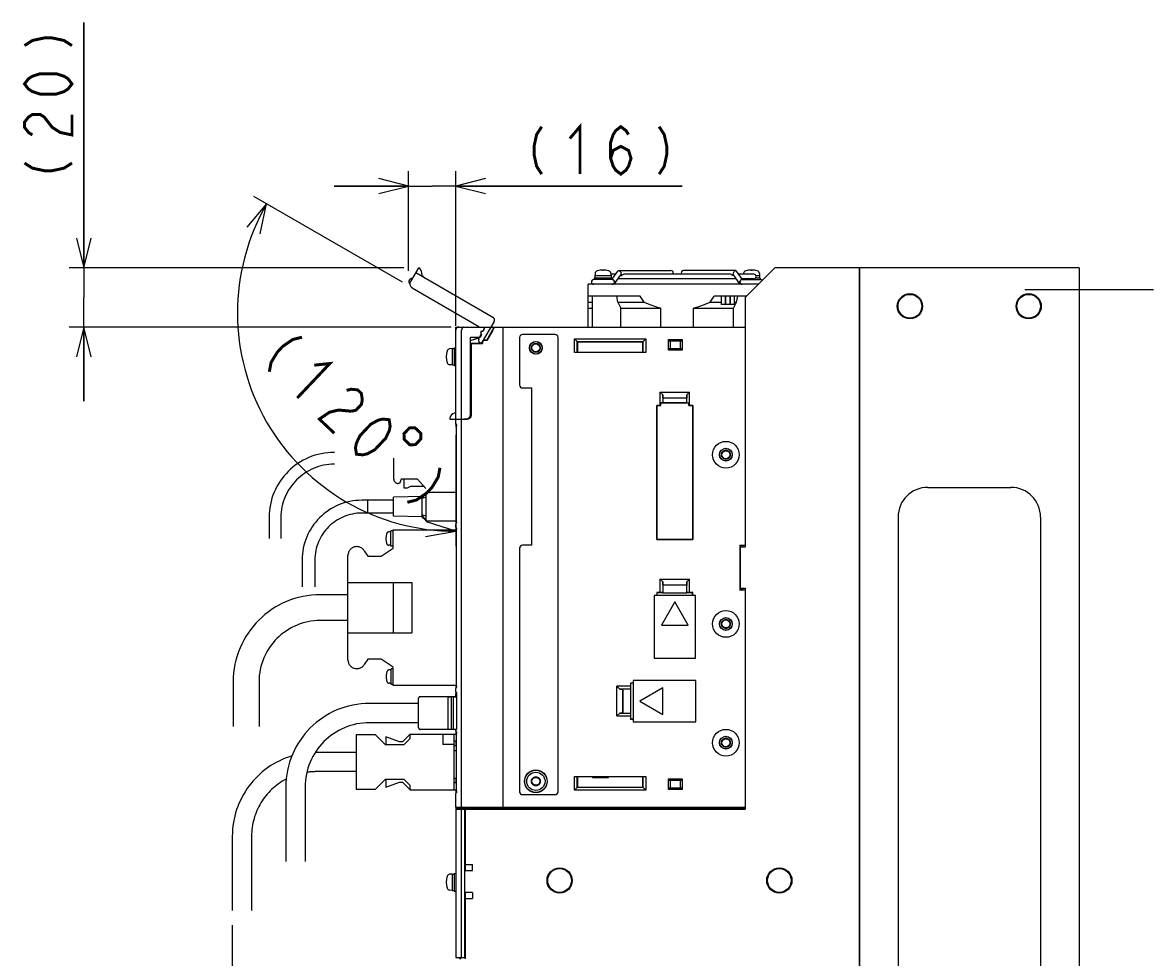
# Model space of a CAD drawing. Extents: x 159 to 2026, y 157 to 1386.
# Tile 26 of 28: x 1468 to 1849, y 804 to 1119. Entities that reach past the tile are written whole.
import ezdxf

# ---------------------------------------------------------------- set-up
doc = ezdxf.new("R2010")
doc.units = 0
doc.header["$LTSCALE"] = 115.5
for name, pattern in [('CENTER', [0.6, 0.375, -0.075, 0.075, -0.075]), ('HIDDEN', [0.2, 0.1, -0.1]), ('PHANTOM', [0.8, 0.45, -0.05, 0.1, -0.05, 0.1, -0.05])]:
    doc.linetypes.add(name, pattern=pattern)
doc.layers.get('0').update_dxf_attribs({"linetype": 'CONTINUOUS'})
for name, color, linetype in [('ALL_AXIS', 7, 'CONTINUOUS'), ('ALL_CURVE', 7, 'CONTINUOUS'), ('ALL_DIM', 7, 'CONTINUOUS'), ('ALL_FEATURES', 7, 'CONTINUOUS'), ('DEFAULT_2', 8, 'HIDDEN')]:
    doc.layers.add(name, color=color, linetype=linetype)
doc.dimstyles.get("Standard").update_dxf_attribs({"dimtxt": 2.5, "dimasz": 2.5, "dimexe": 1.25, "dimexo": 0.625, "dimtad": 1, "dimcen": 2.5, "dimazin": 3, "dimtfac": 1, "dimtmove": 0, "dimatfit": 3})

# ---------------------------------------------------------------- blocks, each defined once
blk = doc.blocks.new('*D1')
at = {"layer": 'ALL_DIM', "color": 2, "linetype": 'CONTINUOUS'}
for p, q in [((1596.06, 1031.11), (1545.99, 1060.02)), ((1614, 979.74), (1614, 942.22))]:
    blk.add_line(p, q, dxfattribs=at)
for points in [[(1548.16, 1047.44), (1550.32, 1057.52), (1543.67, 1049.64)], [(1603.85, 945.41), (1614, 947.22), (1604.19, 950.39)]]:
    blk.add_lwpolyline(points, dxfattribs=at)
for start, end in [(150, 210), (210, 270)]:
    blk.add_arc((1614, 1020.75), 73.53, start, end, dxfattribs=at)
blk = doc.blocks.new('_OPEN')
at = {"color": 0, "linetype": 'BYBLOCK'}
for p, q in [((0, 0), (-1, 0.25)), ((-1, -0.25), (0, 0)), ((-1, 0), (0, 0))]:
    blk.add_line(p, q, dxfattribs=at)
blk = doc.blocks.new('*D2')
at = {"layer": 'ALL_DIM', "color": 2, "linetype": 'CONTINUOUS'}
for p, q in [((1488.75, 1035.98), (1488.75, 1118.54)), ((1488.75, 1118.54), (1488.75, 1025.99)), ((1596.57, 1035.98), (1483.75, 1035.98)), ((1488.75, 991), (1488.75, 1025.99)), ((1612.5, 1016), (1483.75, 1016)), ((1488.75, 1016), (1488.75, 991))]:
    blk.add_line(p, q, dxfattribs=at)
at = {"layer": 'ALL_DIM', "color": 2, "linetype": 'CONTINUOUS', "xscale": 10, "yscale": 10, "zscale": 10}
for p, rotation in [((1488.75, 1035.98), 270), ((1488.75, 1016), 90)]:
    blk.add_blockref('_OPEN', p, dxfattribs=dict(at, rotation=rotation))
blk = doc.blocks.new('*D3')
at = {"layer": 'ALL_DIM', "color": 2, "linetype": 'CONTINUOUS'}
for p, q in [((1598.07, 1034.92), (1598.07, 1068.5)), ((1614, 1016.46), (1614, 1068.5)), ((1598.07, 1063.5), (1573.07, 1063.5)), ((1573.07, 1063.5), (1606.03, 1063.5)), ((1690.26, 1063.5), (1606.03, 1063.5)), ((1614, 1063.5), (1690.26, 1063.5))]:
    blk.add_line(p, q, dxfattribs=at)
at = {"layer": 'ALL_DIM', "color": 2, "linetype": 'CONTINUOUS', "xscale": 10, "yscale": 10, "zscale": 10}
blk.add_blockref('_OPEN', (1598.07, 1063.5), dxfattribs=at)
at = {"layer": 'ALL_DIM', "color": 2, "linetype": 'CONTINUOUS', "xscale": 10, "yscale": 10, "zscale": 10, "rotation": 180}
blk.add_blockref('_OPEN', (1614, 1063.5), dxfattribs=at)
blk = doc.blocks.new('*D11')
at = {"layer": 'ALL_DIM', "color": 2, "linetype": 'CONTINUOUS'}
for p, q in [((1538.75, 814.5), (1538.75, 588.5)), ((1614, 798.7), (1614, 588.5)), ((1538.75, 593.5), (1576.375, 593.5)), ((1614, 593.5), (1576.375, 593.5))]:
    blk.add_line(p, q, dxfattribs=at)
at = {"layer": 'ALL_DIM', "color": 2, "linetype": 'CONTINUOUS', "xscale": 10, "yscale": 10, "zscale": 10, "rotation": 180}
blk.add_blockref('_OPEN', (1538.75, 593.5), dxfattribs=at)
at = {"layer": 'ALL_DIM', "color": 2, "linetype": 'CONTINUOUS', "xscale": 10, "yscale": 10, "zscale": 10}
blk.add_blockref('_OPEN', (1614, 593.5), dxfattribs=at)

msp = doc.modelspace()

# ---------------------------------------------------------------- linework, layer by layer
at = {"color": 7, "linetype": 'CONTINUOUS'}
for p, q in [((1660.1, 864.5), (1660.1, 864.279)), ((1660.1, 864.279), (1665.5, 864.279)), ((1665.5, 864.279), (1665.5, 864.5))]:
    msp.add_line(p, q, dxfattribs=at)
at = {"layer": 'ALL_AXIS', "color": 7, "linetype": 'CONTINUOUS'}
for p, q in [((1660.6, 1032.5), (1660.6, 1032)), ((1666.599, 1032.5), (1660.601, 1032.5)), ((1660.924, 1034.047), (1660.85, 1033.2)), ((1660.85, 1033.2), (1660.85, 1032.5)), ((1666.35, 1033.2), (1660.85, 1033.2)), ((1666.276, 1034.047), (1666.35, 1033.2)), ((1667.843, 1033.8), (1666.298, 1033.8)), ((1666.35, 1033.2), (1666.35, 1032.5)), ((1666.6, 1032.5), (1666.6, 1032)), ((1708.528, 1032.2), (1668.672, 1032.2)), ((1669.52, 1033.4), (1669.867, 1033.4)), ((1706.347, 1033.8), (1670.853, 1033.8)), ((1707.68, 1033.4), (1707.333, 1033.4)), ((1714.4, 1033.8), (1709.357, 1033.8)), ((1714.4, 1032.2), (1710.488, 1032.2)), ((1710.6, 1032.2), (1710.6, 1032.042)), ((1710.924, 1034.047), (1710.902, 1033.8)), ((1716.599, 1032.5), (1715.021, 1032.5)), ((1716.35, 1033.2), (1715.165, 1033.2)), ((1716.276, 1034.047), (1716.35, 1033.2)), ((1716.35, 1033.2), (1716.35, 1032.5)), ((1716.6, 1032.5), (1716.6, 1032)), ((1658.6, 1016), (1658.6, 1030.4)), ((1715.9, 1030.4), (1658.6, 1030.4)), ((1666.7, 1032), (1660.5, 1032)), ((1710.5, 1032), (1716.694, 1032)), ((1676.1, 1026.4), (1658.6, 1026.4)), ((1711.9, 1026.4), (1701.1, 1026.4)), ((1703.4, 1026.4), (1703.4, 1023.6)), ((1704.8, 1026.4), (1704.8, 1023.6)), ((1704.9, 1026.4), (1704.9, 1023.6)), ((1706.3, 1026.4), (1706.3, 1023.6)), ((1706.4, 1026.4), (1706.4, 1023.6)), ((1707.8, 1026.4), (1707.8, 1023.6)), ((1683.1, 1016), (1683.1, 1022.4)), ((1694.1, 1016), (1694.1, 1022.4)), ((1704.8, 1023.6), (1703.4, 1023.6)), ((1706.3, 1023.6), (1704.9, 1023.6)), ((1707.8, 1023.6), (1706.4, 1023.6)), ((1630, 854), (1630, 1015)), ((1612.8, 1008.75), (1611.953, 1008.676)), ((1612.8, 1008.75), (1612.8, 1003.25)), ((1612.8, 1008.75), (1613.5, 1008.75)), ((1613.5, 1009), (1614, 1009)), ((1613.5, 1008.997), (1613.5, 1003.003)), ((1612.8, 1003.25), (1611.953, 1003.324)), ((1612.8, 1003.25), (1613.5, 1003.25)), ((1613.5, 1003), (1614, 1003)), ((1616, 854.3), (1616, 984.888)), ((1710.6, 942.36), (1710.6, 941.9)), ((1710.6, 928.1), (1710.6, 927.64)), ((1611.3, 891.5), (1611.3, 880.5)), ((1611.3, 891.5), (1612.5, 891.5)), ((1613.1, 891.5), (1614.3, 891.5)), ((1614.3, 891.5), (1614.3, 880.818)), ((1614, 854.3), (1614, 858.918)), ((1614, 854.3), (1630, 854.3)), ((1614.3, 854), (1614.3, 854.3)), ((1614.3, 854), (1630, 854)), ((1612.8, 831.75), (1611.953, 831.676)), ((1612.8, 831.75), (1612.8, 826.25)), ((1612.8, 831.75), (1613.5, 831.75)), ((1613.5, 832), (1614, 832)), ((1613.5, 831.997), (1613.5, 826.003)), ((1612.8, 826.25), (1611.953, 826.324)), ((1612.8, 826.25), (1613.5, 826.25)), ((1613.5, 826), (1614, 826))]:
    msp.add_line(p, q, dxfattribs=at)
at = {"layer": 'ALL_AXIS', "color": 3, "linetype": 'CONTINUOUS'}
for p, q in [((1750, 1036), (1750, 646)), ((1824, 1036), (1750, 1036)), ((1824, 1036), (1824, 646))]:
    msp.add_line(p, q, dxfattribs=at)
at = {"layer": 'ALL_AXIS', "color": 7, "linetype": 'CENTER'}
msp.add_line((1849, 1028.5), (1802.086, 1028.5), dxfattribs=at)
at = {"layer": 'ALL_AXIS', "color": 8, "linetype": 'PHANTOM'}
for p, q in [((1604, 960.25), (1602.6, 958.278)), ((1584.4, 953.35), (1584.4, 957.65)), ((1593, 957.65), (1584.4, 957.65)), ((1602.6, 958.9), (1593, 958.7)), ((1593, 952.3), (1593, 958.7)), ((1602.6, 958.9), (1602.6, 952.1)), ((1604, 958.75), (1602.6, 958.278)), ((1593, 953.35), (1584.4, 953.35)), ((1602.6, 952.1), (1593, 952.3)), ((1604, 950.75), (1602.6, 952.722)), ((1604, 952.25), (1602.6, 952.722)), ((1592.201, 947), (1591.508, 947)), ((1592.201, 942.15), (1592.201, 947.35)), ((1592.895, 947.35), (1592.201, 947.35)), ((1592.895, 941.55), (1592.895, 947.7)), ((1592.895, 947.7), (1614.254, 947.7)), ((1588.895, 938.85), (1592.895, 941.55)), ((1592.201, 942.5), (1591.508, 942.5)), ((1592.895, 942.15), (1592.201, 942.15)), ((1577.695, 903.95), (1577.695, 939.05)), ((1583.215, 940.677), (1584.395, 938.85)), ((1584.395, 938.85), (1588.895, 938.85)), ((1584.395, 904.15), (1583.215, 902.323)), ((1588.895, 904.15), (1584.395, 904.15)), ((1592.895, 901.45), (1588.895, 904.15)), ((1592.295, 900.5), (1591.601, 900.5)), ((1592.295, 895.65), (1592.295, 900.85)), ((1592.895, 900.85), (1592.295, 900.85)), ((1592.895, 895.3), (1592.895, 901.45)), ((1592.295, 896), (1591.601, 896)), ((1592.895, 895.65), (1592.295, 895.65)), ((1614.254, 895.3), (1592.895, 895.3))]:
    msp.add_line(p, q, dxfattribs=at)
at = {"layer": 'ALL_AXIS', "color": 7, "linetype": 'CONTINUOUS'}
for points in [[(1670.853, 1033.8), (1670.66, 1033.761), (1670.458, 1033.66), (1670.259, 1033.539), (1670.059, 1033.439), (1669.867, 1033.4)], [(1707.333, 1033.4), (1707.14, 1033.439), (1706.941, 1033.538), (1706.743, 1033.659), (1706.542, 1033.76), (1706.347, 1033.8)], [(1677.464, 1024.4), (1677.009, 1025.045), (1676.554, 1025.712), (1676.1, 1026.4)], [(1699.736, 1024.4), (1700.191, 1025.045), (1700.646, 1025.712), (1701.1, 1026.4)], [(1677.464, 1024.4), (1679.4, 1023.572), (1681.273, 1022.909), (1683.1, 1022.4)], [(1694.1, 1022.4), (1695.93, 1022.91), (1697.803, 1023.573), (1699.736, 1024.4)]]:
    msp.add_lwpolyline(points, dxfattribs=at)
at = {"layer": 'ALL_AXIS', "color": 3, "linetype": 'CONTINUOUS'}
for centre in [(1767, 1023), (1807, 1023)]:
    msp.add_circle(centre, 4.25, dxfattribs=at)
at = {"layer": 'ALL_AXIS', "color": 7, "linetype": 'CONTINUOUS'}
for centre, radius in [((1767, 1023), 4), ((1807, 1023), 4), ((1705, 973), 4.5), ((1705, 916), 4.5), ((1705, 876), 4.5), ((1641, 863), 3.075), ((1649, 829.6), 4), ((1723, 829.6), 4)]:
    msp.add_circle(centre, radius, dxfattribs=at)
for centre, radius, start, end in [((1661.92, 1033.96), 1, 106.25703, 175), ((1663.6, 1028.2), 7, 73.74297, 106.25703), ((1665.28, 1033.96), 1, 5, 73.74297), ((1711.92, 1033.96), 1, 106.25703, 175), ((1713.6, 1028.2), 7, 73.74297, 106.25703), ((1714.4, 1033), 0.8, 270, 90), ((1715.28, 1033.96), 1, 5, 73.74297), ((1660.5, 1031.2), 0.8, 90, 270), ((1666.7, 1031.2), 0.8, 270, 90), ((1710.5, 1031.2), 0.8, 90, 270), ((1716.7, 1031.2), 0.8, 45.03827, 90), ((1617.8, 1006), 7, 163.74297, 196.25703), ((1612.04, 1007.68), 1, 95, 163.74297), ((1612.04, 1004.32), 1, 196.25703, 265), ((1617.8, 829), 7, 163.74297, 196.25703), ((1612.04, 830.68), 1, 95, 163.74297), ((1612.04, 827.32), 1, 196.25703, 265)]:
    msp.add_arc(centre, radius, start, end, dxfattribs=at)
at = {"layer": 'ALL_AXIS', "color": 8, "linetype": 'PHANTOM'}
for centre, radius, start, end in [((1596.501, 944.75), 6, 163.80865, 196.19135), ((1591.508, 946.2), 0.8, 90, 163.80865), ((1580.695, 939.05), 3, 32.84626, 180), ((1591.508, 943.3), 0.8, 196.19135, 270), ((1580.695, 903.95), 3, 180, 327.15374), ((1596.595, 898.25), 6, 163.80865, 196.19135), ((1591.601, 899.7), 0.8, 90, 163.80865), ((1591.601, 896.8), 0.8, 196.19135, 270)]:
    msp.add_arc(centre, radius, start, end, dxfattribs=at)
at = {"layer": 'ALL_CURVE', "color": 40, "linetype": 'CONTINUOUS'}
for p, q in [((1663.6, 1035.2), (1663.6, 1034.965)), ((1713.6, 1035.2), (1713.6, 1034.965)), ((1610.8, 1006), (1611.035, 1006)), ((1610.8, 829), (1611.035, 829))]:
    msp.add_line(p, q, dxfattribs=at)
for centre, start, end in [((1663.6, 1028.2), 75.0994, 104.9006), ((1713.6, 1028.2), 75.0994, 104.9006), ((1617.8, 1006), 165.0994, 194.9006), ((1617.8, 829), 165.0994, 194.9006)]:
    msp.add_arc(centre, 7, start, end, dxfattribs=at)
at = {"layer": 'ALL_DIM', "color": 2, "linetype": 'CONTINUOUS', "const_width": 1}
for points in [[(1468.75, 1110.8), (1471.417, 1112.52), (1475.417, 1113.38), (1478.083, 1113.38), (1482.083, 1112.52), (1484.75, 1110.8)], [(1484.75, 1097.9), (1483.417, 1096.18), (1482.083, 1095.32), (1479.417, 1094.46), (1474.083, 1094.46), (1471.417, 1095.32), (1470.083, 1096.18), (1468.75, 1097.9), (1470.083, 1099.62), (1471.417, 1100.48), (1474.083, 1101.34), (1479.417, 1101.34), (1482.083, 1100.48), (1483.417, 1099.62), (1484.75, 1097.9)], [(1471.417, 1080.7), (1470.083, 1081.56), (1468.75, 1083.28), (1468.75, 1085), (1470.083, 1086.72), (1471.417, 1087.58), (1474.083, 1087.58), (1475.417, 1086.72), (1476.75, 1085), (1478.083, 1083.28), (1480.75, 1081.56), (1484.75, 1080.7), (1484.75, 1087.58)], [(1642.961, 1083.5), (1641.241, 1080.833), (1640.381, 1076.833), (1640.381, 1074.167), (1641.241, 1070.167), (1642.961, 1067.5)], [(1652.421, 1079.5), (1655.861, 1083.5), (1655.861, 1067.5)], [(1666.181, 1072.833), (1667.041, 1075.5), (1669.621, 1076.833), (1672.201, 1075.5), (1673.061, 1072.833), (1672.201, 1070.167), (1671.341, 1068.833), (1669.621, 1067.5), (1667.901, 1068.833), (1667.041, 1070.167), (1666.181, 1072.833), (1666.181, 1078.167), (1667.041, 1080.833), (1667.901, 1082.167), (1669.621, 1083.5), (1671.341, 1082.167), (1672.201, 1080.833)], [(1682.521, 1083.5), (1684.241, 1080.833), (1685.101, 1076.833), (1685.101, 1074.167), (1684.241, 1070.167), (1682.521, 1067.5)], [(1468.75, 1071.24), (1471.417, 1069.52), (1475.417, 1068.66), (1478.083, 1068.66), (1482.083, 1069.52), (1484.75, 1071.24)], [(1562.216, 1012.572), (1559.133, 1011.817), (1555.76, 1009.502), (1553.927, 1007.565), (1551.803, 1004.069), (1551.219, 1000.949)], [(1566.338, 1003.165), (1571.586, 1003.706), (1560.59, 992.084)], [(1577.25, 994.676), (1578.791, 995.054), (1580.957, 994.84), (1582.206, 993.658), (1582.539, 991.508), (1582.247, 989.948), (1580.415, 988.011), (1578.874, 987.633)], [(1578.874, 987.633), (1574.542, 988.061), (1571.46, 987.306), (1568.086, 984.991), (1573.084, 980.263)], [(1580.58, 973.17), (1580.247, 975.321), (1580.539, 976.88), (1581.747, 979.408), (1585.412, 983.282), (1587.87, 984.628), (1589.411, 985.006), (1591.577, 984.792), (1591.91, 982.642), (1591.618, 981.082), (1590.41, 978.554), (1586.745, 974.68), (1584.287, 973.334), (1582.746, 972.956), (1580.58, 973.17)], [(1598.407, 982.001), (1596.574, 980.064), (1596.627, 978.179), (1598.563, 976.346), (1600.448, 976.398), (1602.281, 978.335), (1602.229, 980.22), (1600.292, 982.053), (1598.407, 982.001)], [(1608.695, 968.596), (1608.112, 965.476), (1605.988, 961.98), (1604.155, 960.043), (1600.781, 957.728), (1597.699, 956.973)]]:
    msp.add_lwpolyline(points, dxfattribs=at)
at = {"layer": 'ALL_FEATURES', "color": 8, "linetype": 'PHANTOM'}
for p, q in [((1599.23, 1031.927), (1601.569, 1035.979)), ((1626.549, 1019.245), (1600.568, 1034.245)), ((1598.468, 1030.608), (1598.636, 1030.511)), ((1598.818, 1031.213), (1599.226, 1031.92)), ((1599.226, 1031.92), (1599.256, 1031.903)), ((1599.368, 1029.165), (1621.808, 1016.209)), ((1626.915, 1017.879), (1622.617, 1010.434)), ((1621.697, 1016), (1621.808, 1016.209)), ((1621.866, 1012.134), (1621.248, 1012.491)), ((1621.816, 1012.047), (1621.866, 1012.134)), ((1621.909, 1012.145), (1621.866, 1012.134)), ((1622.611, 1010.434), (1622.182, 1010.681)), ((1593.12, 964.8), (1593.12, 971.8)), ((1595.62, 964.8), (1595.12, 963.3)), ((1601.12, 964.8), (1595.62, 964.8)), ((1596.62, 961.7), (1596.62, 964.8)), ((1603.881, 961.579), (1601.12, 964.8)), ((1595.12, 963.3), (1594.62, 963.3)), ((1597.62, 961.7), (1596.62, 961.7)), ((1598.72, 962.3), (1597.62, 961.7)), ((1603.263, 962.3), (1598.72, 962.3)), ((1604, 960.25), (1602.6, 958.9)), ((1604, 950.75), (1604, 960.25)), ((1614.254, 960.25), (1604, 960.25)), ((1584.4, 957.65), (1582.4, 957.65)), ((1584.4, 953.35), (1584.4, 957.65)), ((1584.4, 953.35), (1582.4, 953.35)), ((1551.12, 951.8), (1551.12, 944.8)), ((1555.12, 951.8), (1555.12, 944.8)), ((1602.6, 952.1), (1604, 950.75)), ((1604, 950.75), (1614.254, 950.75)), ((1562.25, 937.5), (1562.25, 928.5)), ((1566.55, 937.5), (1566.55, 928.5)), ((1577.695, 930), (1599.195, 930)), ((1592.895, 930), (1592.895, 913)), ((1599.195, 930), (1599.195, 913)), ((1577.695, 925.85), (1568.395, 925.85)), ((1577.695, 917.15), (1568.395, 917.15)), ((1577.695, 913), (1599.195, 913)), ((1539.045, 896.5), (1539.045, 881.5)), ((1547.745, 896.5), (1547.745, 881.5)), ((1611.3, 891.5), (1602, 891.5)), ((1613.1, 891.5), (1612.5, 891.5)), ((1601.5, 889.25), (1585, 889.25)), ((1601.5, 881), (1601.5, 891)), ((1601.5, 882.75), (1585, 882.75)), ((1611.3, 880.5), (1602, 880.5)), ((1613.1, 880.5), (1612.5, 880.5)), ((1580.5, 878.7), (1580.5, 860.3)), ((1587, 878.7), (1580.5, 878.7)), ((1590.4, 875.3), (1587, 878.7)), ((1590.5, 878), (1590.5, 875.3)), ((1595.086, 876.3), (1590.5, 878)), ((1596.086, 876.3), (1595.086, 876.3)), ((1598.5, 878.714), (1596.086, 876.3)), ((1598.5, 877.3), (1596.5, 875.3)), ((1598.5, 878.9), (1598.5, 877.3)), ((1598.5, 878.9), (1614.312, 878.9)), ((1609.7, 878.9), (1609.7, 875.4)), ((1613.5, 860.1), (1613.5, 878.9)), ((1614.312, 876.5), (1613.5, 876.5)), ((1580.5, 872.75), (1567, 872.75)), ((1596.5, 875.3), (1590.4, 875.3)), ((1613.5, 875.4), (1609.7, 875.4)), ((1614.312, 875), (1613.5, 875)), ((1614.312, 873.3), (1613.5, 873.3)), ((1580.5, 866.25), (1567, 866.25)), ((1556.75, 861), (1556.75, 836)), ((1563.25, 861), (1563.25, 836)), ((1587, 860.3), (1590.4, 863.7)), ((1590.4, 863.7), (1596.5, 863.7)), ((1590.5, 863.7), (1590.5, 861)), ((1590.5, 861), (1595.086, 862.7)), ((1595.086, 862.7), (1596.086, 862.7)), ((1596.086, 862.7), (1598.5, 860.286)), ((1596.5, 863.7), (1598.5, 861.7)), ((1598.5, 861.7), (1598.5, 860.1)), ((1614.312, 864), (1613.5, 864)), ((1614.312, 862.5), (1613.5, 862.5)), ((1580.5, 860.3), (1587, 860.3)), ((1598.5, 860.1), (1614.312, 860.1)), ((1538.75, 844.5), (1538.75, 819.5)), ((1545.25, 844.5), (1545.25, 819.5))]:
    msp.add_line(p, q, dxfattribs=at)
at = {"layer": 'ALL_FEATURES', "color": 7, "linetype": 'CONTINUOUS'}
for p, q in [((1666.614, 1032.061), (1668.588, 1034.853)), ((1667.503, 1030.547), (1669.624, 1033.547)), ((1668.872, 1035), (1686.5, 1035)), ((1669.52, 1033.4), (1669.867, 1033.4)), ((1708.328, 1035), (1690.7, 1035)), ((1707.68, 1033.4), (1707.333, 1033.4)), ((1709.697, 1030.547), (1707.576, 1033.547)), ((1710.629, 1032), (1708.612, 1034.853)), ((1666.7, 1032), (1666.75, 1032)), ((1666.75, 1032), (1666.873, 1031.976)), ((1667.461, 1031.419), (1667.55, 1031.2)), ((1709.65, 1031.2), (1709.739, 1031.419)), ((1710.327, 1031.976), (1710.45, 1032)), ((1710.506, 1032), (1710.45, 1032)), ((1660.1, 1016), (1660.1, 1026.4)), ((1668.583, 1024.4), (1668.228, 1026.4)), ((1708.617, 1024.4), (1708.972, 1026.4)), ((1658.6, 1024.4), (1660.1, 1024.4)), ((1658.6, 1022.4), (1660.1, 1022.4)), ((1668.583, 1024.4), (1669.651, 1022.4)), ((1668.583, 1024.4), (1677.464, 1024.4)), ((1669.651, 1016), (1669.651, 1022.4)), ((1669.651, 1022.4), (1683.1, 1022.4)), ((1694.1, 1022.4), (1707.549, 1022.4)), ((1699.736, 1024.4), (1703.4, 1024.4)), ((1704.8, 1024.4), (1704.9, 1024.4)), ((1706.3, 1024.4), (1706.4, 1024.4)), ((1707.549, 1022.4), (1708.617, 1024.4)), ((1707.549, 1016), (1707.549, 1022.4)), ((1707.8, 1024.4), (1708.617, 1024.4)), ((1614, 1016), (1711.491, 1016)), ((1614.139, 1015.5), (1614, 1015.5)), ((1614, 983.511), (1614, 1015)), ((1616, 985), (1616, 1015)), ((1622.469, 1014.531), (1622.469, 1013.5)), ((1622.469, 1014.531), (1622.5, 1014.5)), ((1622.6, 1014.531), (1622.469, 1014.531)), ((1622.5, 1014.5), (1622.5, 1013.5)), ((1622.6, 1014.5), (1622.5, 1014.5)), ((1622.5, 1013.678), (1622.558, 1013.679)), ((1622.558, 1013.27), (1622.581, 1013.562)), ((1623.6, 1015.995), (1623.6, 1015.5)), ((1624.431, 1011.55), (1627, 1016)), ((1626.503, 1015), (1624.471, 1011.48)), ((1630, 854), (1630, 1016)), ((1647.5, 1013.5), (1636.5, 1013.5)), ((1621.534, 1012.532), (1618.969, 1012.442)), ((1618.969, 986.532), (1618.969, 1012.442)), ((1618.969, 1012.442), (1619, 1012.412)), ((1621.535, 1012.501), (1619, 1012.412)), ((1619, 1011.476), (1621.858, 1012.444)), ((1619, 986.501), (1619, 1012.412)), ((1619, 1011.439), (1621.869, 1012.411)), ((1622.95, 1010.5), (1619, 1010.5)), ((1619, 1010.465), (1619.2, 1010.465)), ((1619.2, 1010.465), (1619.2, 986.449)), ((1619.2, 1010.465), (1619.235, 1010.43)), ((1619.235, 986.45), (1619.235, 1010.43)), ((1619.235, 1010.43), (1623.02, 1010.43)), ((1621.463, 1012.451), (1621.685, 1012.443)), ((1621.838, 1012.506), (1621.656, 1012.444)), ((1622.241, 1012.839), (1622.37, 1012.873)), ((1622.95, 1010.5), (1622.95, 1010.8)), ((1622.95, 1010.5), (1623.02, 1010.43)), ((1623.02, 1010.8), (1623.02, 1010.43)), ((1624.431, 1011.55), (1623.7, 1011.55)), ((1624.471, 1011.48), (1623.7, 1011.48)), ((1624.471, 1011.48), (1624.431, 1011.55)), ((1635.5, 1012.5), (1635.5, 996.5)), ((1648.5, 859.5), (1648.5, 1012.5)), ((1654, 1007.43), (1654, 1012)), ((1654, 1012), (1655, 1011)), ((1654, 1012), (1678, 1012)), ((1654.964, 1007.464), (1654.964, 1011.036)), ((1654.964, 1011.036), (1677.036, 1011.036)), ((1655, 1011), (1655, 1007.5)), ((1677, 1011), (1655, 1011)), ((1677, 1011), (1678, 1012)), ((1677, 1007.5), (1677, 1011)), ((1677.036, 1011.036), (1677.036, 1007.464)), ((1678, 1012), (1678, 1007.43)), ((1685.7, 1008.2), (1685.7, 1011.8)), ((1685.819, 1011.354), (1685.7, 1011.8)), ((1685.7, 1011.8), (1690.3, 1011.8)), ((1685.819, 1011.354), (1690.181, 1011.354)), ((1685.819, 1011.354), (1686.236, 1011.3)), ((1686.236, 1011.3), (1686.236, 1008.7)), ((1689.764, 1011.3), (1686.236, 1011.3)), ((1690.181, 1011.354), (1689.764, 1011.3)), ((1689.764, 1008.7), (1689.764, 1011.3)), ((1690.3, 1011.8), (1690.181, 1011.354)), ((1690.3, 1011.8), (1690.3, 1008.2)), ((1654.964, 1007.464), (1654, 1007.43)), ((1678, 1007.43), (1654, 1007.43)), ((1654.964, 1007.464), (1655, 1007.5)), ((1655, 1007.5), (1677, 1007.5)), ((1677.036, 1007.464), (1677, 1007.5)), ((1678, 1007.43), (1677.036, 1007.464)), ((1685.7, 1008.2), (1685.819, 1008.646)), ((1690.3, 1008.2), (1685.7, 1008.2)), ((1685.819, 1008.646), (1686.236, 1008.7)), ((1690.181, 1008.646), (1685.819, 1008.646)), ((1686.236, 1008.7), (1689.764, 1008.7)), ((1690.181, 1008.646), (1689.764, 1008.7)), ((1690.181, 1008.646), (1690.3, 1008.2)), ((1636.5, 995.5), (1639.5, 995.5)), ((1639.5, 995.5), (1639.5, 942.5)), ((1682.8, 994.1), (1682.8, 989.57)), ((1682.8, 994.1), (1683.728, 993.172)), ((1682.8, 994.1), (1692.8, 994.1)), ((1683.728, 990.463), (1683.1, 990.441)), ((1683.1, 989.559), (1683.1, 990.441)), ((1683.1, 990.441), (1692.5, 990.441)), ((1683.764, 992.136), (1683.728, 993.172)), ((1683.728, 993.172), (1683.728, 990.463)), ((1683.728, 990.463), (1683.8, 990.536)), ((1683.764, 992.136), (1683.8, 992.1)), ((1683.764, 992.136), (1691.836, 992.136)), ((1683.8, 992.1), (1683.8, 990.536)), ((1691.8, 992.1), (1683.8, 992.1)), ((1683.8, 990.536), (1691.8, 990.536)), ((1691.836, 992.136), (1691.8, 992.1)), ((1691.8, 990.536), (1691.8, 992.1)), ((1691.872, 990.463), (1691.8, 990.536)), ((1691.872, 993.172), (1691.836, 992.136)), ((1691.872, 993.172), (1692.8, 994.1)), ((1691.872, 990.463), (1691.872, 993.172)), ((1691.872, 990.463), (1692.5, 990.441)), ((1692.5, 989.559), (1692.5, 990.441)), ((1692.8, 989.57), (1692.8, 994.1)), ((1681.73, 989.57), (1681.73, 944.43)), ((1681.73, 989.57), (1681.741, 989.559)), ((1682.8, 989.57), (1681.73, 989.57)), ((1681.741, 944.441), (1681.741, 989.559)), ((1681.741, 989.559), (1683.1, 989.559)), ((1683.1, 989.559), (1682.8, 989.57)), ((1692.8, 989.57), (1692.5, 989.559)), ((1692.5, 989.559), (1693.859, 989.559)), ((1693.87, 989.57), (1692.8, 989.57)), ((1693.87, 989.57), (1693.859, 989.559)), ((1693.859, 989.559), (1693.859, 944.441)), ((1693.87, 944.43), (1693.87, 989.57)), ((1611.998, 985), (1617.501, 985)), ((1614, 984.818), (1617.786, 984.951)), ((1614.022, 983.401), (1614, 983.511)), ((1614, 983.5), (1614, 982.3)), ((1614.084, 983.31), (1614.022, 983.401)), ((1614.168, 983.254), (1614.084, 983.31)), ((1614.246, 982.895), (1614.254, 982.729)), ((1614.254, 950.321), (1614.254, 982.729)), ((1616.3, 985), (1616.3, 984.899)), ((1616.685, 985), (1616.685, 985.034)), ((1616.685, 985.034), (1617.468, 985.033)), ((1617.964, 985.073), (1617.501, 985)), ((1618.382, 985.286), (1617.964, 985.073)), ((1618, 984.979), (1618, 985.092)), ((1614, 961.3), (1614, 960.25)), ((1614, 950.75), (1614, 950.311)), ((1614.022, 949.649), (1614, 949.539)), ((1614, 948.761), (1614, 949.539)), ((1614.022, 948.651), (1614, 948.761)), ((1614.084, 949.74), (1614.022, 949.649)), ((1614.084, 948.56), (1614.022, 948.651)), ((1614.168, 949.796), (1614.084, 949.74)), ((1614.168, 948.504), (1614.084, 948.56)), ((1614.254, 950.321), (1614.246, 950.156)), ((1614, 947.989), (1614, 947.7)), ((1614.246, 948.145), (1614.254, 947.979)), ((1614.254, 895.021), (1614.254, 947.979)), ((1635.5, 941.5), (1635.5, 859.5)), ((1639.5, 942.5), (1636.5, 942.5)), ((1681.73, 944.43), (1681.741, 944.441)), ((1681.73, 944.43), (1693.87, 944.43)), ((1693.859, 944.441), (1681.741, 944.441)), ((1693.87, 944.43), (1693.859, 944.441)), ((1709.704, 942.57), (1709.704, 927.43)), ((1709.8, 942.378), (1709.704, 942.57)), ((1709.704, 942.57), (1711.5, 942.57)), ((1709.739, 942.5), (1711.483, 942.5)), ((1709.8, 941.9), (1709.8, 942.378)), ((1709.8, 942.378), (1710.1, 942.378)), ((1711.5, 942.57), (1711.483, 942.5)), ((1682.8, 931.1), (1682.8, 926.57)), ((1682.8, 931.1), (1683.728, 930.172)), ((1682.8, 931.1), (1692.8, 931.1)), ((1683.764, 929.136), (1683.728, 930.172)), ((1683.728, 930.172), (1683.728, 926.537)), ((1691.872, 930.172), (1691.836, 929.136)), ((1691.872, 930.172), (1692.8, 931.1)), ((1691.872, 926.537), (1691.872, 930.172)), ((1692.8, 926.57), (1692.8, 931.1)), ((1680.8, 925.6), (1680.8, 904.5)), ((1694.8, 925.6), (1680.8, 925.6)), ((1681.73, 926.57), (1681.73, 925.6)), ((1681.73, 926.57), (1681.8, 926.5)), ((1682.8, 926.57), (1681.73, 926.57)), ((1681.8, 926.5), (1681.8, 925.6)), ((1683.765, 926.5), (1681.8, 926.5)), ((1683.728, 926.537), (1682.8, 926.57)), ((1683.728, 926.537), (1683.765, 926.5)), ((1683.764, 929.136), (1683.8, 929.1)), ((1683.764, 929.136), (1691.836, 929.136)), ((1683.765, 926.5), (1683.8, 926.535)), ((1683.8, 929.1), (1683.8, 926.535)), ((1691.8, 929.1), (1683.8, 929.1)), ((1683.8, 926.535), (1691.8, 926.535)), ((1691.836, 929.136), (1691.8, 929.1)), ((1691.8, 926.535), (1691.8, 929.1)), ((1691.835, 926.5), (1691.8, 926.535)), ((1691.872, 926.537), (1691.835, 926.5)), ((1693.8, 926.5), (1691.835, 926.5)), ((1692.8, 926.57), (1691.872, 926.537)), ((1693.87, 926.57), (1692.8, 926.57)), ((1693.87, 926.57), (1693.8, 926.5)), ((1693.8, 925.6), (1693.8, 926.5)), ((1693.87, 925.6), (1693.87, 926.57)), ((1694.8, 904.5), (1694.8, 925.6)), ((1709.704, 927.43), (1709.8, 927.622)), ((1711.5, 927.43), (1709.704, 927.43)), ((1709.739, 927.5), (1711.483, 927.5)), ((1709.8, 927.622), (1709.8, 928.1)), ((1710.1, 927.622), (1709.8, 927.622)), ((1711.5, 927.43), (1711.483, 927.5)), ((1687.8, 923.394), (1683.3, 915.6)), ((1692.3, 915.6), (1687.8, 923.394)), ((1683.3, 915.6), (1692.3, 915.6)), ((1680.8, 904.5), (1694.8, 904.5)), ((1614, 895.3), (1614, 895.011)), ((1672.83, 896.07), (1672.83, 895)), ((1672.83, 896.07), (1672.9, 896)), ((1673.8, 896.07), (1672.83, 896.07)), ((1672.9, 896), (1672.9, 894.035)), ((1673.8, 896), (1672.9, 896)), ((1673.8, 897), (1673.8, 883)), ((1694.9, 897), (1673.8, 897)), ((1694.9, 883), (1694.9, 897)), ((1612.5, 891.5), (1611.3, 891.5)), ((1612.5, 891.5), (1612.5, 880.5)), ((1613.1, 891.5), (1613.1, 880.5)), ((1614.3, 891.5), (1613.1, 891.5)), ((1614.022, 894.349), (1614, 894.239)), ((1614, 893.262), (1614, 894.239)), ((1614, 891.5), (1614, 892.47)), ((1614.084, 894.44), (1614.022, 894.349)), ((1614.125, 893.019), (1614.057, 893.087)), ((1614.168, 894.496), (1614.084, 894.44)), ((1614.206, 892.977), (1614.238, 892.909)), ((1614.254, 895.021), (1614.246, 894.856)), ((1614.301, 892.627), (1614.312, 892.428)), ((1614.312, 892.428), (1614.312, 881.015)), ((1668.3, 885), (1668.3, 895)), ((1669.228, 894.072), (1668.3, 895)), ((1672.83, 895), (1668.3, 895)), ((1672.863, 894.072), (1669.228, 894.072)), ((1669.228, 894.072), (1670.264, 894.036)), ((1670.264, 885.964), (1670.264, 894.036)), ((1670.264, 894.036), (1670.3, 894)), ((1670.3, 894), (1670.3, 886)), ((1672.865, 894), (1670.3, 894)), ((1672.83, 895), (1672.863, 894.072)), ((1672.863, 894.072), (1672.9, 894.035)), ((1672.9, 894.035), (1672.865, 894)), ((1672.865, 894), (1672.865, 886)), ((1683.8, 894.5), (1676.006, 890)), ((1683.8, 885.5), (1683.8, 894.5)), ((1676.006, 890), (1683.8, 885.5)), ((1668.3, 885), (1669.228, 885.928)), ((1668.3, 885), (1672.83, 885)), ((1670.264, 885.964), (1669.228, 885.928)), ((1669.228, 885.928), (1672.863, 885.928)), ((1670.264, 885.964), (1670.3, 886)), ((1670.3, 886), (1672.865, 886)), ((1672.863, 885.928), (1672.83, 885)), ((1672.83, 885), (1672.83, 883.93)), ((1672.83, 883.93), (1672.9, 884)), ((1672.83, 883.93), (1673.8, 883.93)), ((1672.863, 885.928), (1672.9, 885.965)), ((1672.9, 885.965), (1672.865, 886)), ((1672.9, 885.965), (1672.9, 884)), ((1672.9, 884), (1673.8, 884)), ((1612.5, 880.5), (1611.3, 880.5)), ((1614.222, 880.5), (1613.1, 880.5)), ((1614, 879.958), (1614, 880.212)), ((1614.19, 880.376), (1614.206, 880.471)), ((1614.19, 879.794), (1614.19, 880.376)), ((1614.206, 880.471), (1614.222, 880.51)), ((1614.222, 880.51), (1614.222, 880.511)), ((1614.312, 881.015), (1614.301, 880.825)), ((1673.8, 883), (1694.9, 883)), ((1614, 879.16), (1614, 878.9)), ((1614, 876.5), (1614, 875)), ((1614.222, 879.659), (1614.222, 879.659)), ((1614.301, 879.345), (1614.312, 879.155)), ((1614.312, 859.735), (1614.312, 879.155)), ((1614, 864), (1614, 862.5)), ((1654, 860), (1654, 864.57)), ((1654, 864.57), (1678, 864.57)), ((1654, 864.57), (1654.964, 864.536)), ((1654, 860), (1655, 861)), ((1654.964, 860.964), (1654.964, 864.536)), ((1654.964, 864.536), (1655, 864.5)), ((1677.036, 860.964), (1654.964, 860.964)), ((1655, 864.5), (1655, 861)), ((1677, 864.5), (1655, 864.5)), ((1655, 861), (1677, 861)), ((1677.036, 864.536), (1677, 864.5)), ((1677, 861), (1677, 864.5)), ((1677, 861), (1678, 860)), ((1677.036, 864.536), (1678, 864.57)), ((1677.036, 864.536), (1677.036, 860.964)), ((1678, 864.57), (1678, 860)), ((1685.7, 860.2), (1685.7, 863.8)), ((1685.819, 863.354), (1685.7, 863.8)), ((1685.7, 863.8), (1690.3, 863.8)), ((1685.819, 863.354), (1690.181, 863.354)), ((1685.819, 863.354), (1686.236, 863.3)), ((1686.236, 863.3), (1686.236, 860.7)), ((1689.764, 863.3), (1686.236, 863.3)), ((1690.181, 863.354), (1689.764, 863.3)), ((1689.764, 860.7), (1689.764, 863.3)), ((1690.3, 863.8), (1690.181, 863.354)), ((1690.3, 863.8), (1690.3, 860.2)), ((1614, 860.1), (1614, 859.714)), ((1614.02, 859.029), (1614, 858.918)), ((1614.312, 859.735), (1614.311, 859.715)), ((1636.5, 858.5), (1647.5, 858.5)), ((1678, 860), (1654, 860)), ((1685.7, 860.2), (1685.819, 860.646)), ((1690.3, 860.2), (1685.7, 860.2)), ((1685.819, 860.646), (1686.236, 860.7)), ((1690.181, 860.646), (1685.819, 860.646)), ((1686.236, 860.7), (1689.764, 860.7)), ((1690.181, 860.646), (1689.764, 860.7)), ((1690.181, 860.646), (1690.3, 860.2)), ((1615.2, 854), (1615.2, 853.6)), ((1615.8, 853.6), (1616.914, 853.6)), ((1616.914, 853.6), (1616.914, 803.7)), ((1617.2, 854), (1617.2, 853.6)), ((1618.5, 853.6), (1618.5, 854)), ((1620, 854), (1620, 853.6)), ((1630, 854.3), (1711.5, 854.3)), ((1630, 854), (1711.497, 854)), ((1688.75, 853.941), (1688.691, 854)), ((1688.75, 853.6), (1688.75, 853.941)), ((1703.25, 853.941), (1688.75, 853.941)), ((1703.309, 854), (1703.25, 853.941)), ((1703.25, 853.6), (1703.25, 853.941)), ((1617.2, 835), (1617.2, 833)), ((1617.2, 825.5), (1617.2, 823.5)), ((1615.8, 803.7), (1616.914, 803.7)), ((1617.2, 807.2), (1616.914, 807.2)), ((1617.2, 805.2), (1616.914, 805.2))]:
    msp.add_line(p, q, dxfattribs=at)
at = {"layer": 'ALL_FEATURES', "color": 3, "linetype": 'CONTINUOUS'}
for p, q in [((1721.5, 1036), (1711.5, 1026)), ((1750, 1036), (1721.5, 1036)), ((1750, 646), (1750, 1036)), ((1711.5, 1026), (1711.5, 941.9)), ((1614, 1015), (1614, 1016)), ((1773, 962), (1801, 962)), ((1614, 950.311), (1614, 949.539)), ((1614, 948.761), (1614, 947.989)), ((1763, 952), (1763, 770)), ((1811, 952), (1811, 770)), ((1709.8, 941.9), (1709.8, 928.1)), ((1711.5, 941.9), (1709.8, 941.9)), ((1709.8, 928.1), (1711.5, 928.1)), ((1711.5, 928.1), (1711.5, 853.6)), ((1614, 895.011), (1614, 894.239)), ((1614, 893.262), (1614, 892.47)), ((1614, 880.5), (1614, 880.212)), ((1614, 879.958), (1614, 879.16)), ((1614, 859.714), (1614, 858.919)), ((1614, 854.3), (1614, 803.7)), ((1614, 853.6), (1615.8, 853.6)), ((1615.8, 853.6), (1615.8, 803.7)), ((1616.914, 853.6), (1711.5, 853.6)), ((1617.2, 853.6), (1617.2, 835)), ((1617.3, 853.6), (1617.3, 854)), ((1623, 853.6), (1623, 854)), ((1617.2, 852.6), (1616.914, 852.6)), ((1616.914, 844.6), (1617.2, 844.6)), ((1617.2, 835), (1619.7, 835)), ((1619.7, 833), (1619.7, 835)), ((1616.914, 833), (1619.7, 833)), ((1619.7, 825.5), (1616.914, 825.5)), ((1617.2, 823.5), (1617.2, 803.2)), ((1617.2, 823.5), (1619.7, 823.5)), ((1619.7, 825.5), (1619.7, 823.5)), ((1614, 803.7), (1615.8, 803.7))]:
    msp.add_line(p, q, dxfattribs=at)
at = {"layer": 'ALL_FEATURES', "color": 8, "linetype": 'PHANTOM'}
for points in [[(1602.567, 1034.249), (1602.515, 1034.702), (1602.289, 1035.261), (1601.916, 1035.721), (1601.568, 1035.977)], [(1603.567, 1032.514), (1603.128, 1032.856), (1602.799, 1033.31), (1602.609, 1033.837), (1602.567, 1034.249)], [(1599.368, 1029.165), (1599.003, 1029.46), (1598.747, 1029.854), (1598.625, 1030.307), (1598.65, 1030.776), (1598.818, 1031.213)], [(1622.611, 1010.434), (1622.547, 1010.483), (1622.403, 1010.576), (1622.195, 1010.705)], [(1622.617, 1010.434), (1622.616, 1010.434), (1622.614, 1010.433), (1622.611, 1010.434)]]:
    msp.add_lwpolyline(points, dxfattribs=at)
at = {"layer": 'ALL_FEATURES', "color": 7, "linetype": 'CONTINUOUS'}
for points in [[(1668.588, 1034.853), (1668.716, 1034.965), (1668.872, 1035)], [(1668.872, 1035), (1669.048, 1034.965), (1669.241, 1034.853), (1669.42, 1034.677), (1669.57, 1034.451), (1669.672, 1034.2)], [(1669.672, 1034.2), (1669.717, 1033.949), (1669.7, 1033.723), (1669.624, 1033.547)], [(1707.576, 1033.547), (1707.5, 1033.723), (1707.483, 1033.949), (1707.528, 1034.2)], [(1707.528, 1034.2), (1707.63, 1034.451), (1707.78, 1034.677), (1707.959, 1034.853), (1708.152, 1034.965), (1708.328, 1035)], [(1708.328, 1035), (1708.484, 1034.965), (1708.612, 1034.853)], [(1667.503, 1030.547), (1667.375, 1030.435), (1667.219, 1030.4)], [(1667.55, 1031.2), (1667.595, 1030.949), (1667.578, 1030.723), (1667.503, 1030.547)], [(1709.697, 1030.547), (1709.622, 1030.723), (1709.605, 1030.949), (1709.65, 1031.2)], [(1709.981, 1030.4), (1709.825, 1030.435), (1709.697, 1030.547)], [(1616.677, 1016), (1616.487, 1015.96), (1616.306, 1015.836), (1616.15, 1015.629), (1616.041, 1015.344), (1616, 1015)], [(1621.5, 1012.418), (1621.79, 1012.457), (1622.059, 1012.573), (1622.287, 1012.757), (1622.458, 1012.995), (1622.558, 1013.27)], [(1622.581, 1013.562), (1622.525, 1013.85), (1622.5, 1013.899)], [(1623.573, 1015.5), (1623.556, 1015.333), (1623.51, 1015.166), (1623.43, 1015)], [(1623.6, 1015.995), (1623.589, 1015.915), (1623.58, 1015.744), (1623.573, 1015.5)], [(1626.503, 1015), (1626.664, 1015.281), (1626.805, 1015.533), (1626.916, 1015.737), (1626.992, 1015.883), (1627.033, 1015.971), (1627.04, 1016)], [(1621.067, 1012.484), (1621.186, 1012.43), (1621.5, 1012.385)], [(1621.122, 1012.486), (1621.123, 1012.486), (1621.308, 1012.435), (1621.5, 1012.418)], [(1614, 987), (1613.609, 986.96), (1613.066, 986.766), (1612.591, 986.419), (1612.24, 985.947), (1612.043, 985.404), (1612, 985)], [(1617.468, 985.033), (1617.932, 985.106), (1618.35, 985.319), (1618.682, 985.65), (1618.895, 986.069), (1618.969, 986.532)], [(1619, 986.501), (1618.927, 986.037), (1618.714, 985.618), (1618.382, 985.286)], [(1614.14, 983.271), (1614.139, 983.273), (1614.154, 983.25), (1614.187, 983.177)], [(1614.187, 983.177), (1614.221, 983.056), (1614.246, 982.895)], [(1619.235, 986.45), (1619.186, 986.07), (1619.043, 985.715), (1618.814, 985.408), (1618.515, 985.169), (1618.165, 985.013), (1617.786, 984.951)], [(1617.888, 984.964), (1617.944, 984.973), (1618, 984.985)], [(1618, 984.979), (1618.246, 985.052), (1618.476, 985.165), (1618.683, 985.316), (1618.861, 985.5), (1619.006, 985.712), (1619.113, 985.945), (1619.178, 986.193), (1619.2, 986.449)], [(1614.14, 948.521), (1614.139, 948.523), (1614.154, 948.5), (1614.187, 948.427)], [(1614.246, 950.156), (1614.223, 950.002), (1614.191, 949.883), (1614.159, 949.808), (1614.15, 949.793)], [(1614.187, 948.427), (1614.221, 948.306), (1614.246, 948.145)], [(1710.6, 942.36), (1710.593, 942.363), (1710.533, 942.369), (1710.422, 942.374), (1710.271, 942.377), (1710.1, 942.378)], [(1710.6, 927.64), (1710.593, 927.637), (1710.533, 927.631), (1710.422, 927.626), (1710.271, 927.623), (1710.1, 927.622)], [(1614.057, 893.087), (1614.014, 893.172), (1614, 893.266)], [(1614.246, 894.856), (1614.223, 894.702), (1614.191, 894.583), (1614.159, 894.508), (1614.15, 894.493)], [(1614.195, 892.995), (1614.193, 892.997), (1614.206, 892.977)], [(1614.238, 892.909), (1614.274, 892.788), (1614.301, 892.627)], [(1614.301, 880.825), (1614.274, 880.665), (1614.239, 880.548), (1614.222, 880.511)], [(1614.222, 879.659), (1614.204, 879.702), (1614.194, 879.748), (1614.19, 879.794)], [(1614.222, 879.659), (1614.239, 879.622), (1614.274, 879.505), (1614.301, 879.345)], [(1614.176, 859.192), (1614.082, 859.125), (1614.02, 859.029)], [(1614.311, 859.715), (1614.3, 859.533), (1614.273, 859.377), (1614.239, 859.263), (1614.208, 859.2), (1614.201, 859.189)]]:
    msp.add_lwpolyline(points, dxfattribs=at)
for centre, radius in [((1641, 1009), 2.159), ((1641, 1009), 2.1), ((1641, 1009), 1.337), ((1705, 973), 2.159), ((1705, 973), 2.1), ((1705, 973), 1.337), ((1705, 916), 2.159), ((1705, 916), 2.1), ((1705, 916), 1.337), ((1705, 876), 2.159), ((1705, 876), 2.1), ((1705, 876), 1.337), ((1641, 863), 3.809), ((1641, 863), 3.75), ((1641, 863), 1.337)]:
    msp.add_circle(centre, radius, dxfattribs=at)
at = {"layer": 'ALL_FEATURES', "color": 3, "linetype": 'CONTINUOUS'}
for centre in [(1649, 829.6), (1723, 829.6)]:
    msp.add_circle(centre, 4.25, dxfattribs=at)
at = {"layer": 'ALL_FEATURES', "color": 8, "linetype": 'PHANTOM'}
for centre, radius, start, end in [((1599.284, 1031.292), 1.064, 80.01596, 219.98404), ((1626.049, 1018.379), 1, 330, 60), ((1622.682, 1011.547), 1, 150, 240), ((1573.12, 951.8), 22, 90, 180), ((1573.12, 951.8), 18, 90, 180), ((1594.62, 964.8), 1.5, 180, 270), ((1582.4, 937.5), 20.15, 90, 180), ((1582.4, 937.5), 15.85, 90, 180), ((1568.395, 896.5), 29.35, 90, 180), ((1568.395, 896.5), 20.65, 90, 180), ((1602, 891), 0.5, 90, 180), ((1585, 861), 28.25, 90, 180), ((1585, 861), 21.75, 90, 180), ((1602, 881), 0.5, 180, 270), ((1567, 844.5), 28.25, 90, 90.63737), ((1567, 844.5), 28.25, 106.92808, 180), ((1567, 844.5), 21.75, 90, 98.29032), ((1567, 844.5), 21.75, 117.63651, 180)]:
    msp.add_arc(centre, radius, start, end, dxfattribs=at)
at = {"layer": 'ALL_FEATURES', "color": 7, "linetype": 'CONTINUOUS'}
for centre, radius, start, end in [((1686.5, 1034.2), 0.8, 329.49488, 90), ((1690.7, 1034.2), 0.8, 90, 210.50512), ((1615, 1015), 1, 90, 180), ((1621.5, 1013.5), 0.969, 272, 360), ((1621.5, 1013.5), 1, 272, 360), ((1621.5, 1013.5), 1.15, 288.71626, 28.69904), ((1622.6, 1015.5), 1, 270, 360), ((1622.6, 1015.5), 0.969, 270, 328.92068), ((1636.5, 1012.5), 1, 90, 180), ((1647.5, 1012.5), 1, 0, 90), ((1621.5, 1013.5), 1.05, 254.78557, 268), ((1621.5, 1013.5), 1.115, 270, 288.71626), ((1621.5, 1013.5), 1.05, 288.791, 322.35914), ((1623.7, 1010.8), 0.75, 90, 180), ((1623.7, 1010.8), 0.68, 90, 180), ((1636.5, 996.5), 1, 180, 270), ((1617.2, 985.364), 1.064, 200.01596, 206.21884), ((1636.5, 941.5), 1, 90, 180), ((1614.3, 893.263), 0.3, 198.09789, 251.61645), ((1614.3, 880.212), 0.3, 113.2501, 180.00042), ((1614.3, 879.958), 0.3, 180, 253.38817), ((1614.3, 858.919), 0.3, 107.23388, 147.2452), ((1636.5, 859.5), 1, 180, 270), ((1647.5, 859.5), 1, 270, 360), ((1615.7, 803.7), 0.5, 180, 270)]:
    msp.add_arc(centre, radius, start, end, dxfattribs=at)
at = {"layer": 'ALL_FEATURES', "color": 3, "linetype": 'CONTINUOUS'}
for centre, radius, start, end in [((1773, 952), 10, 90, 180), ((1801, 952), 10, 0, 90), ((1621.8, 854.1), 0.5, 270, 348.43332)]:
    msp.add_arc(centre, radius, start, end, dxfattribs=at)
at = {"layer": 'DEFAULT_2', "color": 8, "linetype": 'HIDDEN'}
for centre in [(1641, 1009), (1705, 973), (1705, 916), (1705, 876), (1641, 863)]:
    msp.add_circle(centre, 1.5, dxfattribs=at)

# ---------------------------------------------------------------- dimensions: what is measured, and where the dimension line sits
at = {"layer": 'ALL_DIM', "color": 2, "linetype": 'CONTINUOUS'}
for base, p1, p2, angle, picture, middle in [((1488.75, 1035.977), (1612.5, 1016), (1596.568, 1035.977), 90, '*D2', (1484.75, 1063.5)), ((1598.068, 1063.5), (1614, 1016.457), (1598.068, 1034.915), 180, '*D3', (1635.221, 1067.5))]:
    dim = msp.add_linear_dim(base=base, p1=p1, p2=p2, angle=angle, dimstyle='Standard', dxfattribs=at)
    dim.commit()
    dim.dimension.update_dxf_attribs({"geometry": picture, "text_midpoint": middle, "dimtype": 128})
dim = msp.add_angular_dim_2l(base=(1550.319, 983.987), line1=((1545.989, 1060.02), (1596.064, 1031.109)), line2=((1614, 979.744), (1614, 942.22)), dimstyle='Standard', dxfattribs=at)
dim.commit()
dim.dimension.update_dxf_attribs({"geometry": '*D1', "text_midpoint": (1545.597, 1006.269), "dimtype": 130})
dim = msp.add_linear_dim(base=(1614, 593.5), p1=(1538.75, 814.5), p2=(1614, 798.7), dimstyle='Standard', dxfattribs=at)
dim.commit()
dim.dimension.update_dxf_attribs({"geometry": '*D11', "text_midpoint": (1548.855, 597.5), "dimtype": 128})

doc.saveas('drawing.dxf')
